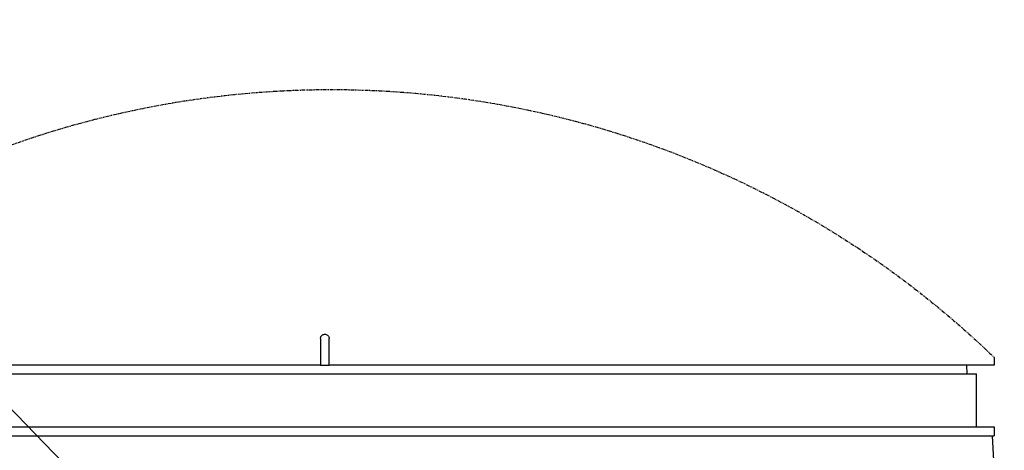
# Model space of a CAD drawing. Header units: millimetres. Extents: x 0 to 5219, y 0 to 2970.
# Tile 77 of 232: x 2629 to 2853, y 421 to 519. Entities that reach past the tile are written whole.
import ezdxf

# ---------------------------------------------------------------- set-up
doc = ezdxf.new("R2010")
doc.units = ezdxf.units.MM
doc.header["$LTSCALE"] = 0.2
doc.linetypes.add('PHANTOM2', pattern=[1.25, 0.625, -0.125, 0.125, -0.125, 0.125, -0.125])
doc.layers.add('06_Phantom Line', color=5, linetype='PHANTOM2')
doc.styles.add('Rainbow-5.0 Style', font='malgunsl.ttf')
doc.dimstyles.new('Rainbow-5.0 Style', dxfattribs={"dimtxt": 4, "dimasz": 2.5, "dimexe": 1, "dimexo": 1, "dimgap": 1, "dimtad": 1, "dimdsep": 46, "dimtxsty": 'Rainbow-5.0 Style', "dimcen": 0, "dimclrd": 251, "dimclre": 251, "dimclrt": 7, "dimazin": 3, "dimtp": 0.1, "dimtm": 0.1, "dimtfac": 0.61, "dimtmove": 0, "dimatfit": 3, "dimfxl": 1, "dimlwd": -1, "dimlwe": -1, "dimarcsym": 1})

# ---------------------------------------------------------------- blocks, each defined once
blk = doc.blocks.new('A$Ca33a7b97')
for p, q in [((-1, 218), (-1, 212)), ((1, 212), (1, 218)), ((152, 213.74), (152, 212)), ((-1, 212), (-150.76, 212)), ((-1, 212), (1, 212)), ((152, 212), (1, 212)), ((145.74, 212), (145.77, 210)), ((-148, 210), (148, 210)), ((148, 198), (148, 210)), ((-152, 198), (152, 198)), ((152, 198), (152, 196)), ((-152, 196), (152, 196)), ((151.58, 196), (154.3, 144.05))]:
    blk.add_line(p, q)
blk.add_open_spline([(-1, 218), (-1, 218.11), (-0.98, 218.22), (-0.94, 218.33), (-0.91, 218.44), (-0.85, 218.54), (-0.78, 218.62), (-0.71, 218.71), (-0.62, 218.79), (-0.53, 218.85), (-0.44, 218.91), (-0.33, 218.95), (-0.22, 218.98), (-0.15, 218.99), (-0.07, 219), (0, 219), (0.11, 219), (0.23, 218.98), (0.33, 218.94), (0.44, 218.91), (0.54, 218.85), (0.62, 218.78), (0.71, 218.71), (0.79, 218.62), (0.85, 218.53), (0.91, 218.43), (0.95, 218.33), (0.98, 218.22), (0.99, 218.15), (1, 218.07), (1, 218)], degree=3, knots=[0, 0, 0, 0, 0.107469, 0.107469, 0.107469, 0.214937, 0.214937, 0.214937, 0.322407, 0.322407, 0.322407, 0.429878, 0.429878, 0.429878, 0.5, 0.5, 0.5, 0.607469, 0.607469, 0.607469, 0.714937, 0.714937, 0.714937, 0.822407, 0.822407, 0.822407, 0.929878, 0.929878, 0.929878, 1, 1, 1, 1])
at = {"layer": '06_Phantom Line', "ltscale": 6.416499}
blk.add_open_spline([(-150.76, 212), (-150.3, 212.46), (-149.69, 213.05), (-146.94, 215.71), (-143.91, 218.56), (-136.1, 225.29), (-131.3, 229.18), (-120.32, 237.15), (-114.13, 241.24), (-101.04, 248.86), (-93.66, 252.69), (-77.44, 259.81), (-68.6, 263.08), (-49.95, 268.53), (-40.12, 270.71), (-20.12, 273.66), (-9.95, 274.43), (9.91, 274.57), (20.06, 273.94), (40.02, 271.29), (49.84, 269.27), (68.49, 264.12), (77.34, 261), (93.57, 254.18), (100.96, 250.48), (114.09, 243.13), (120.3, 239.18), (131.3, 231.47), (136.11, 227.72), (143.93, 221.22), (146.95, 218.48), (150.99, 214.73), (152, 213.74), (152, 213.74)], degree=3, knots=[0.96525, 0.96525, 0.96525, 0.96525, 1.512613, 1.512613, 3.025225, 3.025225, 4.537838, 4.537838, 6.050451, 6.050451, 7.542952, 7.542952, 9.035452, 9.035452, 10.527953, 10.527953, 12.020454, 12.020454, 13.507206, 13.507206, 14.993958, 14.993958, 16.48071, 16.48071, 17.967462, 17.967462, 19.475422, 19.475422, 20.983381, 20.983381, 22.49134, 22.49134, 23.9993, 23.9993, 23.9993, 23.9993], dxfattribs=at)

msp = doc.modelspace()

# ---------------------------------------------------------------- block references
msp.add_blockref('A$Ca33a7b97', (2698.507, 228.755))

# ---------------------------------------------------------------- leaders
at = {"annotation_type": 0, "has_hookline": 1, "hookline_direction": 1, "text_width": 336.941}
msp.add_leader([(2685.507, 370.755), (2541.608, 519.089), (2529.108, 519.089)], dimstyle='Rainbow-5.0 Style', override={"dimscale": 5}, dxfattribs=at)

doc.saveas('drawing.dxf')
